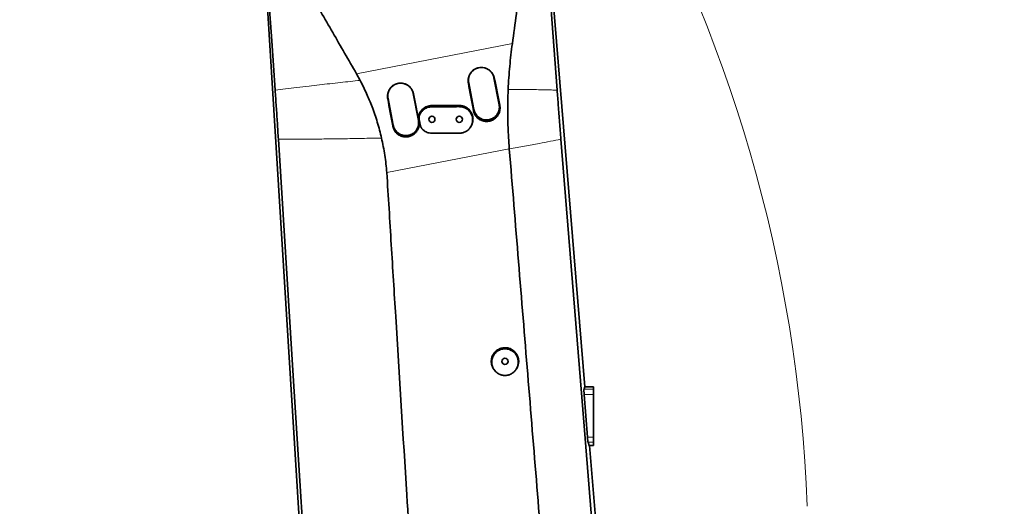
# Model space of a CAD drawing. Header units: millimetres. Extents: x 0 to 14900, y 0 to 10500.
# Tile 17 of 58: x 3340 to 4418, y 5929 to 6462. Entities that reach past the tile are written whole.
import ezdxf

# ---------------------------------------------------------------- set-up
doc = ezdxf.new("R2010")
doc.units = ezdxf.units.MM
doc.header["$LTSCALE"] = 25
doc.styles.add('SLDTEXTSTYLE0', font='TXT', dxfattribs={"width": 0.605})
doc.dimstyles.new('SLDDIMSTYLE0', dxfattribs={"dimtxt": 87.5, "dimasz": 87.5, "dimexe": 0, "dimexo": 0.0625, "dimgap": 21.875, "dimtad": 1, "dimdec": 0, "dimrnd": 1e-09, "dimzin": 12, "dimdsep": 46, "dimtxsty": 'SLDTEXTSTYLE0', "dimsah": 1, "dimcen": 0.09, "dimadec": 0, "dimazin": 3, "dimtfac": 1, "dimtofl": 0, "dimtmove": 0, "dimatfit": 3, "dimfxl": 1, "dimfrac": 2, "dimtolj": 1, "dimtzin": 12, "dimarcsym": 0})

# ---------------------------------------------------------------- blocks, each defined once
blk = doc.blocks.new('_D_5')
at = {"color": 7, "linetype": 'Continuous', "lineweight": 0}
for p, q in [((3808.2, 8212.8), (7124.1, 8212.8)), ((7086.6, 8212.8), (7086.6, 4547.8)), ((3839.1, 4547.8), (7124.1, 4547.8))]:
    blk.add_line(p, q, dxfattribs=at)
at = {"color": 7, "linetype": 'Continuous', "lineweight": 18}
for points in [[(7086.6, 8212.8), (7074.1, 8125.3), (7099.1, 8125.3)], [(7086.6, 4547.8), (7099.1, 4635.3), (7074.1, 4635.3)]]:
    blk.add_solid(points, dxfattribs=at)
at = {"color": 7, "linetype": 'Continuous', "lineweight": 18, "insert": (6973.8, 6246.7), "char_height": 87.5, "attachment_point": 1, "rotation": 90, "style": 'SLDTEXTSTYLE0'}
blk.add_mtext('3665', dxfattribs=at)

msp = doc.modelspace()

# ---------------------------------------------------------------- linework, layer by layer
at = {"color": 7, "linetype": 'Continuous', "lineweight": 35}
for p, q in [((3912.6632578, 6620.4621956), (3958.5020903, 6059.8310941)), ((3659.7129758, 5693.5835037), (3603.4773996, 6598.2142186)), ((3712.6501603, 6395.3753115), (3708.7055935, 6402.6042645)), ((3831.5412421, 6392.8800567), (3837.265512, 6363.4312412)), ((3864.7510731, 6368.7738931), (3859.0268033, 6398.2227086)), ((3776.4046266, 6351.6010835), (3770.6803568, 6381.049899)), ((3743.1947956, 6375.7072471), (3748.9190655, 6346.2584316)), ((3779.7684258, 6343.19875), (3780.1119285, 6342.7223285)), ((3875.9074576, 6320.5676219), (3875.9218493, 6320.3925189)), ((3859.0164459, 6079.0517371), (3859.4551844, 6078.4432683)), ((3882.9023654, 6078.4432667), (3883.3411051, 6079.0517371)), ((3957.6694928, 6057.3894729), (3958.5020903, 6059.8310941)), ((3968.1787755, 6059.8310941), (3958.5020903, 6059.8310941)), ((3968.1787755, 6059.8310941), (3968.1787755, 6057.3894729)), ((3968.1787755, 6057.3894729), (3968.1787755, 6051.4498319)), ((3961.3594483, 6005.0714766), (3957.8159996, 6051.4498319)), ((3968.1787755, 6051.4498319), (3968.1787755, 6005.0714766)), ((3968.1787755, 6005.0714766), (3968.1787755, 5999.2567372)), ((3963.1383428, 5995.8310941), (3962.0733958, 5999.2567372)), ((3968.1787755, 5995.8310941), (3963.1383428, 5995.8310941)), ((3963.7349168, 5995.8310941), (3998.5520725, 5570.0004326)), ((3968.1787755, 5999.2567372), (3968.1787755, 5995.8310941))]:
    msp.add_line(p, q, dxfattribs=at)
at = {"color": 8, "linetype": 'Continuous', "lineweight": 18}
for p, q in [((3708.7055935, 6402.6042645), (3879.2552636, 6435.6660325)), ((3831.0842008, 6392.3105525), (3831.5412421, 6392.8800567)), ((3859.5191269, 6397.8021931), (3859.0268033, 6398.2227086)), ((3771.0628685, 6380.7231788), (3770.6803568, 6381.049899)), ((3742.8472984, 6375.2742423), (3743.1947956, 6375.7072471)), ((3778.1079809, 6358.3515898), (3777.6819683, 6359.3760308)), ((3791.1810393, 6366.4968989), (3791.1787755, 6367.8310941)), ((3821.1806274, 6366.6293437), (3821.1787755, 6367.8310941)), ((3836.544171, 6362.5324019), (3837.265512, 6363.4312412)), ((3865.5082006, 6368.127197), (3864.7510731, 6368.7738931)), ((3777.0524282, 6351.0477675), (3776.4046266, 6351.6010835)), ((3777.30858, 6352.4148119), (3776.8635679, 6353.1046497)), ((3748.3067826, 6345.495486), (3748.9190655, 6346.2584316)), ((3778.4355394, 6346.5529644), (3778.0084219, 6347.2148866)), ((3875.9218493, 6320.3925189), (3741.792512, 6294.390985)), ((3968.1787755, 6057.3894729), (3957.6694928, 6057.3894729)), ((3968.1787755, 6051.4498319), (3957.8159996, 6051.4498319)), ((3968.1787755, 6005.0714766), (3961.3594483, 6005.0714766)), ((3968.1787755, 5999.2567372), (3962.0733958, 5999.2567372))]:
    msp.add_line(p, q, dxfattribs=at)
at = {"color": 7, "linetype": 'Continuous', "lineweight": 35, "flags": 128}
for points in [[(3911.2954861, 6618.008134), (3916.9846108, 6539.8305243), (3922.6294367, 6462.2634991), (3928.2741599, 6384.6965641)], [(3619.6237928, 6384.6965641), (3615.8788469, 6438.8061716), (3612.1339137, 6492.915798), (3605.0224853, 6595.6663)], [(3821.1785745, 6337.561033), (3813.2866259, 6337.5567433), (3805.3946774, 6337.5522264), (3791.1785172, 6337.5435165)], [(3663.6886499, 5687.0274312), (3651.3984022, 5882.3656189), (3639.1081545, 6077.7038066), (3623.1720234, 6330.988772)], [(3932.3981229, 6330.988772), (3956.2905499, 6035.295226), (3975.3841095, 5798.9926724), (3994.4776605, 5562.6901062)]]:
    msp.add_lwpolyline(points, dxfattribs=at)
at = {"color": 7, "linetype": 'Continuous', "lineweight": 35}
for centre in [(3791.1787755, 6352.8310941), (3821.1787755, 6352.8310941), (3871.1787755, 6087.8310941)]:
    msp.add_circle(centre, 3.4, dxfattribs=at)
at = {"color": 7, "linetype": 'Continuous', "lineweight": 18}
for centre, radius, start, end in [((3758.1787755, 5327.8310941), 2885, 5.1408816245, 155.0967180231), ((3758.1787755, 5327.8310941), 1924.18, 99.1446904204, 210.8559817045), ((2598.107748, 5868.7728145), 1605.01, 2.158644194, 57.8424797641)]:
    msp.add_arc(centre, radius, start, end, dxfattribs=at)
at = {"color": 7, "linetype": 'Continuous', "lineweight": 35}
for centre, major_axis, ratio, start_param, end_param in [((3878.8388324, 6348.1623887), (-70.6011156, 363.2017593), 0.1049875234, 1.4285625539, 1.5108242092), ((3844.1122978, 6341.4305045), (-70.6004449, 363.2018896), 0.0706584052, 4.7722181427, 4.8544777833), ((3755.6695589, 6324.2855091), (-70.6004449, 363.2018896), 0.0706584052, 4.7723991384, 4.8546616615), ((3790.6138175, 6331.0596), (-70.6011156, 363.2017593), 0.1049875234, 1.428378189, 1.5106427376), ((3958.1739439, 6051.4498319), (-0.4600414, 5.999938), 0.0593099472, 0.1374155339, 1.5662488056), ((3961.7173927, 6005.0714766), (-0.4600414, 5.999938), 0.0593099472, 1.5662488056, 2.8878986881)]:
    msp.add_ellipse(centre, major_axis=major_axis, ratio=ratio, start_param=start_param, end_param=end_param, dxfattribs=at)
for points, knots in [([(3900.6805253, 6619.8617824), (3900.857435, 6617.3960141), (3901.2116577, 6612.4588559), (3901.2818437, 6605.0061093), (3901.0077483, 6597.526464), (3900.3459356, 6590.0116718), (3899.3039663, 6582.5013048), (3897.9266116, 6572.4494586), (3894.2211731, 6545.2641403), (3887.8823958, 6498.832274), (3882.2273293, 6457.426939), (3879.2552636, 6435.6660325)], [0, 0, 0, 0, 0.0400427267, 0.080176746, 0.1205930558, 0.1611063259, 0.202073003, 0.2430458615, 0.3249901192, 0.6452431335, 1, 1, 1, 1]), ([(3708.7055935, 6402.6042645), (3700.0130019, 6417.6790372), (3682.6278011, 6447.8286131), (3660.5341599, 6486.0977433), (3645.3734618, 6512.34035), (3637.4635899, 6526.0638024), (3632.7414033, 6534.1779911), (3627.7160656, 6543.5579458), (3623.7195276, 6552.865372), (3620.5472113, 6561.9174376), (3618.4797014, 6568.8800409), (3616.7316754, 6575.9885559), (3615.328314, 6583.2492814), (3614.253017, 6590.6261589), (3613.8419054, 6595.5927912), (3613.6361129, 6598.0789673)], [0, 0, 0, 0, 0.2380931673, 0.4761868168, 0.604604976, 0.6527616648, 0.6929142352, 0.7330492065, 0.7983606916, 0.8314258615, 0.8644912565, 0.8978894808, 0.9317424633, 0.9658319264, 1, 1, 1, 1]), ([(3879.2552636, 6435.6660325), (3878.7145733, 6431.5594192), (3877.6324517, 6423.3405653), (3876.3567009, 6410.8559641), (3875.324406, 6398.2652418), (3874.8932708, 6389.7988455), (3874.6775384, 6385.5624112)], [0, 0, 0, 0, 0.2491079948, 0.4985573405, 0.7490869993, 1, 1, 1, 1]), ([(3831.0842008, 6392.3105525), (3831.0212926, 6392.7193766), (3830.8950395, 6393.5398622), (3830.8366658, 6394.7954335), (3830.8784115, 6396.0657457), (3831.031273, 6397.3254384), (3831.2885734, 6398.5590451), (3831.6483392, 6399.7645461), (3832.1156905, 6400.9501165), (3832.6822695, 6402.0853334), (3833.3376799, 6403.1576666), (3834.0783183, 6404.1661456), (3834.9143975, 6405.1202242), (3836.1170336, 6406.2704964), (3837.454398, 6407.2553937), (3838.8920335, 6408.0534153), (3840.0126633, 6408.5538153), (3841.5352903, 6409.0831201), (3843.1083446, 6409.4172832), (3844.697854, 6409.5484962), (3846.2829981, 6409.546653), (3847.854074, 6409.3494068), (3849.3831751, 6408.9602474), (3851.2587384, 6408.3154366), (3853.0229056, 6407.3596969), (3854.5954783, 6406.1385111), (3855.4872407, 6405.3208019), (3856.3159085, 6404.4236447), (3857.0710502, 6403.4559559), (3857.7454199, 6402.424533), (3858.3363536, 6401.3334458), (3858.8374712, 6400.1826333), (3859.2434863, 6399.0019144), (3859.428728, 6398.1956529), (3859.5191269, 6397.8021931)], [0, 0, 0, 0, 0.0274252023, 0.0550407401, 0.0832566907, 0.1116801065, 0.1391100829, 0.1667322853, 0.1949649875, 0.2234112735, 0.2505855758, 0.2779550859, 0.3059488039, 0.3341624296, 0.3875128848, 0.4146142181, 0.4421351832, 0.4680158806, 0.5203881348, 0.5471368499, 0.5727025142, 0.6245079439, 0.6508006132, 0.6766242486, 0.7553324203, 0.781842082, 0.8085294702, 0.8354894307, 0.8628200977, 0.8899442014, 0.9172526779, 0.9451405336, 0.9732283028, 1, 1, 1, 1]), ([(3842.1470263, 6409.1846447), (3842.0361466, 6409.1622764), (3841.5450181, 6409.0631988), (3840.6939736, 6408.78973), (3839.6000129, 6408.3650839), (3838.5364091, 6407.8368599), (3837.3571272, 6407.1230296), (3836.1012292, 6406.1678996), (3834.974649, 6405.0626269), (3833.850689, 6403.6971821), (3833.0068558, 6402.3587301), (3832.3405752, 6400.9315778), (3831.9320077, 6399.8162549), (3831.6209686, 6398.6776943), (3831.4064765, 6397.5228067), (3831.2909314, 6396.3418077), (3831.2596547, 6394.7836405), (3831.4298199, 6393.633292), (3831.5412421, 6392.8800567)], [0, 0, 0, 0, 0.0157784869, 0.0698889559, 0.1243773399, 0.1794519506, 0.2353280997, 0.3165170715, 0.3990036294, 0.4549030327, 0.5630607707, 0.6185557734, 0.6744596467, 0.7285706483, 0.783060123, 0.8381355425, 0.8940129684, 1, 1, 1, 1]), ([(3859.0268033, 6398.2227086), (3858.9585079, 6398.5385695), (3858.752369, 6399.4919465), (3858.319132, 6400.7291178), (3857.6592396, 6402.1468894), (3856.8920851, 6403.4436406), (3855.9250015, 6404.6901219), (3854.9675063, 6405.6853418), (3854.0802025, 6406.4638266), (3853.1358415, 6407.162052), (3852.1253256, 6407.7862887), (3850.7207449, 6408.489213), (3849.4758126, 6408.9611321), (3848.5756961, 6409.1504896), (3848.4343765, 6409.180219)], [0, 0, 0, 0, 0.0601473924, 0.1815455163, 0.2428843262, 0.3511906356, 0.4612277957, 0.5357958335, 0.6080060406, 0.6807203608, 0.754217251, 0.828784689, 0.9731189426, 1, 1, 1, 1]), ([(3736.0401152, 6332.3143415), (3735.3411972, 6335.2224128), (3733.9420975, 6341.0438135), (3731.4649597, 6349.6603073), (3728.7177668, 6358.1804919), (3725.7956053, 6366.2686282), (3722.7454715, 6373.9389978), (3719.5969624, 6381.1998503), (3716.2502998, 6388.3637774), (3713.8506966, 6393.0371796), (3712.6501603, 6395.3753115)], [0, 0, 0, 0, 0.1319629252, 0.2641644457, 0.3961262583, 0.5283161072, 0.6458609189, 0.7635588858, 0.8817070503, 1, 1, 1, 1]), ([(3742.8472984, 6375.2742423), (3742.7848873, 6375.6798831), (3742.6596321, 6376.4939793), (3742.6017249, 6377.7397742), (3742.6431517, 6379.0001968), (3742.7948281, 6380.2501199), (3743.0501417, 6381.474198), (3743.4071465, 6382.6704254), (3743.870918, 6383.8468781), (3744.4331493, 6384.9733368), (3745.083515, 6386.0373682), (3745.8184301, 6387.0380129), (3746.6480452, 6387.9846782), (3747.8413733, 6389.1260059), (3749.1683737, 6390.1032397), (3750.5948541, 6390.895052), (3751.7068023, 6391.3915696), (3753.217664, 6391.916783), (3754.7785829, 6392.2483705), (3756.3558473, 6392.3785803), (3757.9288155, 6392.3767596), (3759.4878445, 6392.1810309), (3761.0052169, 6391.7948562), (3762.8663816, 6391.1549912), (3764.6169846, 6390.2065852), (3766.1774392, 6388.9947811), (3767.062305, 6388.1833768), (3767.8845603, 6387.2931407), (3768.6338511, 6386.3329253), (3769.3029889, 6385.3094778), (3769.8893321, 6384.2268389), (3770.3865542, 6383.0849449), (3770.7893889, 6381.9134493), (3770.9731837, 6381.1135157), (3771.0628685, 6380.7231788)], [0, 0, 0, 0, 0.0274242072, 0.0550387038, 0.0832534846, 0.1116756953, 0.1391067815, 0.1667301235, 0.1949640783, 0.2234116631, 0.2505851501, 0.2779538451, 0.3059467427, 0.3341595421, 0.3875080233, 0.4146083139, 0.4421281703, 0.4680092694, 0.5203822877, 0.5471313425, 0.5726984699, 0.6245068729, 0.6508010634, 0.6766258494, 0.7553376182, 0.7818474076, 0.8085349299, 0.8354950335, 0.862825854, 0.8899497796, 0.9172580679, 0.945145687, 0.9732331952, 1, 1, 1, 1]), ([(3753.7973291, 6392.0193859), (3753.4273996, 6391.9259786), (3752.6811752, 6391.7375566), (3751.5916696, 6391.3339132), (3750.5251418, 6390.8425811), (3749.4930733, 6390.2551098), (3748.1951412, 6389.362709), (3747.015242, 6388.3093338), (3745.9818458, 6387.1217535), (3745.2831373, 6386.1659078), (3744.6697243, 6385.157405), (3744.1447466, 6384.1063647), (3743.7054603, 6383.0030436), (3743.3629215, 6381.8701108), (3743.0350282, 6380.3295492), (3742.9061376, 6378.7531227), (3742.9717478, 6377.0735173), (3743.1155831, 6376.1924599), (3743.1947956, 6375.7072471)], [0, 0, 0, 0, 0.0532055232, 0.1073265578, 0.1618265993, 0.2169124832, 0.272801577, 0.3814084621, 0.4363865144, 0.4922647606, 0.5463964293, 0.6009063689, 0.6560030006, 0.7119031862, 0.7658447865, 0.8755627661, 0.9314703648, 1, 1, 1, 1]), ([(3770.6803568, 6381.049899), (3770.5974969, 6381.4275476), (3770.4312025, 6382.1854634), (3770.0603366, 6383.3005123), (3769.5980301, 6384.3951347), (3769.0426072, 6385.4448165), (3768.4048853, 6386.4381842), (3767.68973, 6387.3703517), (3766.8902734, 6388.2487782), (3765.7348211, 6389.3184546), (3764.4485394, 6390.2399333), (3763.0621697, 6390.9840973), (3761.7379383, 6391.5739425), (3760.7167702, 6391.832742), (3760.0847005, 6391.9929305)], [0, 0, 0, 0, 0.0719422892, 0.1443834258, 0.218399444, 0.2929598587, 0.3651920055, 0.4379302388, 0.511450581, 0.5860442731, 0.7308299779, 0.8043202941, 0.8788806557, 1, 1, 1, 1]), ([(3623.1720234, 6330.988772), (3622.7930415, 6336.9521746), (3622.0355422, 6348.871672), (3620.8512073, 6366.7981019), (3620.033203, 6378.7264427), (3619.6237928, 6384.6965641)], [0, 0, 0, 0, 0.3333839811, 0.6663594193, 1, 1, 1, 1]), ([(3874.6775384, 6385.5624112), (3874.5675791, 6382.762788), (3874.3475827, 6377.1615601), (3874.1886652, 6368.7375127), (3874.1558943, 6360.3015608), (3874.2996437, 6349.4564607), (3874.7550978, 6336.1867392), (3875.5229998, 6325.7785736), (3875.9074576, 6320.5676219)], [0, 0, 0, 0, 0.1295708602, 0.2592334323, 0.3888047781, 0.5184716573, 0.7589180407, 1, 1, 1, 1]), ([(3928.2741599, 6384.6965641), (3928.6863785, 6379.0911735), (3929.5501979, 6367.3448689), (3930.9243587, 6349.4175118), (3931.9065215, 6337.13602), (3932.3981229, 6330.988772)], [0, 0, 0, 0, 0.3131461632, 0.6562094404, 1, 1, 1, 1]), ([(3776.8635679, 6353.1046497), (3776.8175673, 6353.3733256), (3776.7484261, 6353.7771591), (3776.7011145, 6354.3221303), (3776.6742266, 6354.8684665), (3776.6813825, 6355.4158866), (3776.7220661, 6355.9611929), (3776.768589, 6356.3619695), (3776.8500947, 6356.881697), (3776.9883012, 6357.519076), (3777.2161199, 6358.2744106), (3777.4550185, 6358.8932938), (3777.6251118, 6359.2550934), (3777.6819683, 6359.3760308)], [0, 0, 0, 0, 0.1270387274, 0.1909456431, 0.2549605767, 0.3821064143, 0.445906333, 0.5099213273, 0.5701982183, 0.6911841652, 0.8136804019, 0.937719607, 1, 1, 1, 1]), ([(3777.30858, 6352.4148119), (3777.2845308, 6352.5491235), (3777.2363871, 6352.818001), (3777.1863717, 6353.2257231), (3777.1529154, 6353.6363627), (3777.1332576, 6354.1714642), (3777.1505777, 6354.8313068), (3777.2207501, 6355.4682148), (3777.3252649, 6356.0768485), (3777.4593211, 6356.6586749), (3777.6750088, 6357.3475316), (3777.8980497, 6357.9115978), (3778.0553949, 6358.2413756), (3778.1079809, 6358.3515898)], [0, 0, 0, 0, 0.06715120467, 0.13442948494, 0.20209521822, 0.26989115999, 0.39791455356, 0.52660485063, 0.58488343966, 0.70183626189, 0.82016570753, 0.9398980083, 1, 1, 1, 1]), ([(3777.6819683, 6359.3760308), (3778.0870554, 6360.1153676), (3778.8972239, 6361.5940308), (3780.5583814, 6363.5197285), (3782.4998571, 6365.1501408), (3784.6888777, 6366.4355634), (3787.0612284, 6367.3219388), (3789.2532675, 6367.7691837), (3790.6360456, 6367.8136438), (3791.1787755, 6367.8310941)], [0, 0, 0, 0, 0.1506260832, 0.3012500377, 0.4518986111, 0.6025458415, 0.7527519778, 0.9029570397, 1, 1, 1, 1]), ([(3778.1079809, 6358.3515898), (3778.5049802, 6359.0664239), (3779.2989972, 6360.4961251), (3780.9216203, 6362.3517494), (3782.8119368, 6363.9191556), (3784.9443963, 6365.1566242), (3787.2594432, 6366.0115759), (3789.3690421, 6366.4339972), (3790.6858056, 6366.4797074), (3791.1810393, 6366.4968989)], [0, 0, 0, 0, 0.1510562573, 0.3021195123, 0.4531240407, 0.6041358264, 0.7562258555, 0.9083167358, 1, 1, 1, 1]), ([(3791.1787755, 6367.8310941), (3794.2214732, 6367.8310941), (3800.3068685, 6367.8310941), (3810.3068325, 6367.8310941), (3817.2642638, 6367.8310941), (3821.1787755, 6367.8310941)], [0, 0, 0, 0, 0.3042812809, 0.6085625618, 1, 1, 1, 1]), ([(3791.1810393, 6366.4968989), (3794.2252721, 6366.510867), (3800.3137377, 6366.5388032), (3810.3135996, 6366.5831451), (3817.2692322, 6366.6127153), (3821.1806274, 6366.6293437)], [0, 0, 0, 0, 0.3044276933, 0.6088553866, 1, 1, 1, 1]), ([(3821.1806274, 6366.6293437), (3821.5852683, 6366.6214873), (3822.3973438, 6366.6057202), (3823.6177909, 6366.4527902), (3824.8360149, 6366.2024749), (3826.0255926, 6365.8476246), (3827.1728269, 6365.3977206), (3828.2760737, 6364.8548914), (3829.3419034, 6364.2123503), (3830.3455738, 6363.4828444), (3831.2758514, 6362.6770509), (3832.1294885, 6361.8024091), (3832.914287, 6360.8478697), (3833.8388584, 6359.5025353), (3834.5876527, 6358.0471982), (3835.1436201, 6356.5192513), (3835.5671918, 6354.950468), (3835.7904845, 6353.3353193), (3835.8094999, 6351.7132965), (3835.6914706, 6350.0933381), (3835.3694752, 6348.4917919), (3834.8515096, 6346.9487197), (3834.2036525, 6345.4501851), (3833.3677775, 6344.0364428), (3832.3652486, 6342.7417881), (3831.5295418, 6341.83398), (3830.622665, 6341.0012003), (3829.6526908, 6340.249285), (3828.6119014, 6339.574142), (3827.340378, 6338.8958684), (3825.8114946, 6338.2749845), (3824.2158694, 6337.8552212), (3822.6628843, 6337.6079884), (3821.7110917, 6337.5778789), (3821.1785745, 6337.561033)], [0, 0, 0, 0, 0.0265032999, 0.0531895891, 0.0804530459, 0.1079164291, 0.1344200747, 0.1611088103, 0.1883855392, 0.2158660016, 0.2423067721, 0.2689344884, 0.2958533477, 0.3231721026, 0.3757923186, 0.4025034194, 0.4296057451, 0.4821569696, 0.5087578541, 0.5357910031, 0.5884776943, 0.6152163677, 0.6423398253, 0.6953441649, 0.7222443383, 0.7495337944, 0.7760888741, 0.8028291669, 0.829856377, 0.8572767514, 0.8971540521, 0.9376699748, 0.9651270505, 1, 1, 1, 1]), ([(3821.1787755, 6367.8310941), (3821.5929621, 6367.8212615), (3822.4242289, 6367.8015274), (3823.6726465, 6367.6390732), (3824.9181048, 6367.376809), (3826.1348267, 6367.007377), (3827.3087671, 6366.5404369), (3828.4340664, 6365.9802001), (3829.5194343, 6365.3201122), (3830.5423488, 6364.5723579), (3831.8160472, 6363.4652231), (3832.9470563, 6362.2000645), (3833.9033258, 6360.8072816), (3834.5286646, 6359.7087659), (3835.0591549, 6358.5644288), (3835.496535, 6357.364835), (3835.8289407, 6356.1339647), (3836.0549286, 6354.8875465), (3836.1752329, 6353.6332943), (3836.1895478, 6352.3593645), (3836.0649769, 6350.6761289), (3835.7273016, 6349.0157449), (3835.1885131, 6347.4170781), (3834.5072777, 6345.8766661), (3833.8801323, 6344.7441971), (3833.3543876, 6344.0727444), (3833.3422479, 6344.0572402)], [0, 0, 0, 0, 0.0377157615, 0.0756950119, 0.1145021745, 0.1535944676, 0.1914460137, 0.2295608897, 0.2680850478, 0.3071672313, 0.3449813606, 0.4218921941, 0.4610823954, 0.4989190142, 0.5370190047, 0.5759505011, 0.6151697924, 0.6530737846, 0.6912440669, 0.7298276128, 0.7689756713, 0.844810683, 0.8833045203, 0.9223606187, 0.9982072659, 1, 1, 1, 1]), ([(3865.5082006, 6368.127197), (3865.6314643, 6367.3141856), (3865.8179668, 6366.0840704), (3865.7874872, 6364.4142707), (3865.5875371, 6362.3378911), (3865.028106, 6360.2943194), (3864.1505925, 6358.4132658), (3863.5299849, 6357.3317653), (3862.826109, 6356.3132461), (3862.0303938, 6355.3471197), (3861.157852, 6354.455198), (3859.9039449, 6353.3735097), (3858.518865, 6352.4538788), (3857.0352114, 6351.720421), (3855.8801952, 6351.2661369), (3854.6969763, 6350.9112935), (3853.4750969, 6350.6541997), (3852.2381772, 6350.5024161), (3850.9970197, 6350.4553256), (3849.7618973, 6350.5117802), (3848.5226537, 6350.673268), (3847.3041773, 6350.9391786), (3846.1165952, 6351.3056203), (3844.9690323, 6351.7674468), (3843.8524863, 6352.330332), (3842.4401323, 6353.1998771), (3841.1428374, 6354.2454813), (3839.9920906, 6355.4400145), (3838.9479515, 6356.7262938), (3838.0684029, 6358.1425668), (3837.3751201, 6359.6507962), (3836.993062, 6360.7161658), (3836.719273, 6361.6803616), (3836.6026048, 6362.2480653), (3836.544171, 6362.5324019)], [0, 0, 0, 0, 0.0529567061, 0.080125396, 0.107494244, 0.1874909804, 0.2148745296, 0.2412253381, 0.2677614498, 0.2945847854, 0.3218012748, 0.3480745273, 0.4012253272, 0.4283558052, 0.4546488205, 0.4811255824, 0.5078864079, 0.5350368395, 0.5613557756, 0.5878587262, 0.6146461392, 0.6418233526, 0.6681596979, 0.6946798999, 0.7214853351, 0.7486806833, 0.8015271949, 0.8283502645, 0.8555633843, 0.9082935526, 0.9353437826, 0.9625910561, 0.9812635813, 1, 1, 1, 1]), ([(3837.265512, 6363.4312412), (3837.3483838, 6363.0535483), (3837.5147021, 6362.295543), (3837.8856084, 6361.1803846), (3838.3480752, 6360.0855765), (3839.0857498, 6358.6911704), (3839.9952661, 6357.3972008), (3841.0552573, 6356.2328123), (3842.2104636, 6355.1628845), (3843.4969267, 6354.2429373), (3844.8824214, 6353.4951689), (3846.3265303, 6352.8676744), (3847.8451108, 6352.4253024), (3849.400095, 6352.1782746), (3850.5804611, 6352.0924542), (3851.7581726, 6352.1065502), (3852.927951, 6352.2180618), (3854.0982256, 6352.4302996), (3855.6209508, 6352.8435054), (3857.0832998, 6353.446961), (3858.4520358, 6354.2254801), (3859.749529, 6355.1175805), (3860.9294978, 6356.1706701), (3861.9631242, 6357.3582327), (3862.8908655, 6358.6271427), (3863.6562513, 6360.0115486), (3864.2392595, 6361.4745525), (3864.582825, 6362.6101818), (3864.8276909, 6363.7622606), (3864.9754428, 6364.9278895), (3865.0256763, 6366.1160158), (3864.9788737, 6367.1600671), (3864.8807642, 6368.0474838), (3864.7943434, 6368.531533), (3864.7510731, 6368.7738931)], [0, 0, 0, 0, 0.0263749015, 0.0529327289, 0.0800680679, 0.1074030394, 0.1604832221, 0.1874255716, 0.2147610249, 0.2678350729, 0.2947743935, 0.3221059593, 0.3751866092, 0.4021292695, 0.4294643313, 0.4558510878, 0.4824212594, 0.5095698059, 0.5369184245, 0.5900007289, 0.616944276, 0.6442806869, 0.6973542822, 0.7242933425, 0.7516244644, 0.8045242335, 0.8316663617, 0.8590082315, 0.8853920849, 0.9119594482, 0.9391048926, 0.9664503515, 0.9832019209, 1, 1, 1, 1]), ([(3777.0524282, 6351.0477675), (3777.1263347, 6350.6188015), (3777.2747339, 6349.7574677), (3777.3520524, 6348.4337336), (3777.3169234, 6347.0904286), (3777.0621741, 6344.9683439), (3776.4476442, 6342.9220959), (3775.5285141, 6341.0767331), (3774.885275, 6340.0192755), (3774.1611678, 6339.0268949), (3773.3474301, 6338.0886795), (3772.4593381, 6337.226201), (3771.5060572, 6336.4454485), (3770.4971374, 6335.7508258), (3769.4218749, 6335.1370256), (3768.3006331, 6334.6176351), (3767.1434063, 6334.1963025), (3765.9606136, 6333.8740227), (3764.7419214, 6333.6499276), (3763.5108544, 6333.5304466), (3762.2780676, 6333.5151102), (3761.0537434, 6333.6023395), (3759.8279648, 6333.7939034), (3758.6256075, 6334.088708), (3757.4565225, 6334.4822715), (3756.3297729, 6334.9696107), (3755.2362652, 6335.5562209), (3753.85973, 6336.4530191), (3752.5989503, 6337.5223997), (3751.4874015, 6338.7361569), (3750.2285141, 6340.3685938), (3749.2530587, 6342.2160303), (3748.5850892, 6344.2040322), (3748.401762, 6345.0547435), (3748.3067826, 6345.495486)], [0, 0, 0, 0, 0.02829938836, 0.05682319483, 0.08606344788, 0.11555371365, 0.19562318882, 0.2230334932, 0.24937940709, 0.27591074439, 0.30272899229, 0.32994052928, 0.35620946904, 0.38266181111, 0.40939855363, 0.43652397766, 0.46281662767, 0.48929274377, 0.51605300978, 0.54320255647, 0.56953002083, 0.59604170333, 0.62283799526, 0.65002479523, 0.67636154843, 0.70288235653, 0.72968826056, 0.75688409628, 0.8095310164, 0.83654107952, 0.86374872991, 0.94343046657, 0.97069205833, 1, 1, 1, 1]), ([(3748.9190655, 6346.2584316), (3749.0138378, 6345.8327373), (3749.204221, 6344.9775815), (3749.6449733, 6343.7222719), (3750.2036731, 6342.4937113), (3750.8546429, 6341.3717299), (3751.5670805, 6340.3649102), (3752.3229058, 6339.4655404), (3753.1619263, 6338.6230116), (3754.3665406, 6337.6042037), (3755.6936766, 6336.7431049), (3757.1118869, 6336.0583512), (3758.5830832, 6335.4968752), (3760.1199951, 6335.1235612), (3761.684443, 6334.94702), (3763.2584449, 6334.9038476), (3764.8324762, 6335.060315), (3766.3674114, 6335.4115679), (3767.4945449, 6335.7726009), (3768.5819108, 6336.2252597), (3769.625481, 6336.7653934), (3770.6319555, 6337.3990829), (3771.8903087, 6338.3508071), (3773.0216758, 6339.456406), (3774.0008012, 6340.6894889), (3774.8715528, 6342.0013481), (3775.5731812, 6343.418815), (3776.0888137, 6344.9062858), (3776.3801898, 6346.05322), (3776.572548, 6347.2150304), (3776.6681765, 6348.386204), (3776.6630345, 6349.5750714), (3776.571455, 6350.6525423), (3776.4533288, 6351.3241761), (3776.4046266, 6351.6010835)], [0, 0, 0, 0, 0.0297416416, 0.0597464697, 0.0905942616, 0.1217361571, 0.1481154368, 0.1746778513, 0.2018181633, 0.2291583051, 0.2822459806, 0.3091923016, 0.3365318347, 0.3896033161, 0.4165413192, 0.4438714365, 0.4969545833, 0.5238985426, 0.5512351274, 0.5776206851, 0.6041897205, 0.63133706, 0.6586844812, 0.7117613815, 0.7387021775, 0.7660355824, 0.8191089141, 0.8460478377, 0.8733788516, 0.899762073, 0.9263284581, 0.9534729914, 0.9808174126, 1, 1, 1, 1]), ([(3778.0084219, 6347.2148866), (3777.9129774, 6347.7059061), (3777.7220884, 6348.6879449), (3777.3404187, 6350.6514654), (3777.0543054, 6352.1233904), (3776.8635679, 6353.1046497)], [0, 0, 0, 0, 0.2500091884, 0.5000183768, 1, 1, 1, 1]), ([(3778.4355394, 6346.5529644), (3778.3408596, 6347.0447838), (3778.1515, 6348.0284225), (3777.7757007, 6349.9823436), (3777.4949128, 6351.444509), (3777.30858, 6352.4148119)], [0, 0, 0, 0, 0.2517172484, 0.5034344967, 1, 1, 1, 1]), ([(3779.777207, 6343.2007283), (3779.6878894, 6343.3199003), (3779.4340768, 6343.6585497), (3779.0847295, 6344.2457976), (3778.7238224, 6344.9527827), (3778.4262152, 6345.6793904), (3778.178978, 6346.4337049), (3778.0653947, 6346.9539394), (3778.0084219, 6347.2148866)], [0, 0, 0, 0, 0.1009484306, 0.2868636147, 0.4623874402, 0.6389785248, 0.8189132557, 1, 1, 1, 1]), ([(3781.3978397, 6341.3005843), (3781.2000414, 6341.4883788), (3780.8029678, 6341.8653698), (3780.2793425, 6342.4847068), (3779.8106628, 6343.1355326), (3779.2955166, 6344.0002414), (3778.7764448, 6345.1289417), (3778.5500679, 6346.0745584), (3778.4355394, 6346.5529644)], [0, 0, 0, 0, 0.1333449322, 0.2676854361, 0.3960315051, 0.5252692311, 0.7598243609, 1, 1, 1, 1]), ([(3791.1785172, 6337.5435165), (3790.2348254, 6337.5948938), (3788.4816643, 6337.6903411), (3785.9922959, 6338.4288146), (3783.5924914, 6339.5371013), (3782.1699103, 6340.6801973), (3781.3978397, 6341.3005843)], [0, 0, 0, 0, 0.2639851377, 0.4904233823, 0.7234399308, 1, 1, 1, 1]), ([(3833.0423196, 6343.6372151), (3833.083298, 6343.694046), (3833.1857738, 6343.8361644), (3833.286078, 6343.9752708), (3833.3462722, 6344.0587508)], [0, 0, 0, 0, 0.3998839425, 1, 1, 1, 1]), ([(3741.792512, 6294.390985), (3741.5187145, 6297.556316), (3740.9704761, 6303.8944161), (3739.6762275, 6313.3920816), (3738.0944985, 6322.8868046), (3736.7253951, 6329.1696015), (3736.0401152, 6332.3143415)], [0, 0, 0, 0, 0.248606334, 0.4977968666, 0.7486313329, 1, 1, 1, 1]), ([(3933.1692177, 5619.3518492), (3932.4805109, 5627.7234358), (3926.7807594, 5697.0068553), (3914.4705951, 5848.5246493), (3896.0567918, 6073.8316503), (3882.6319079, 6238.225019), (3875.9218493, 6320.3925189)], [0, 0, 0, 0, 0.0358267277, 0.2965027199, 0.6483762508, 1, 1, 1, 1]), ([(3741.792512, 6294.390985), (3742.6444575, 6281.2756052), (3744.3483583, 6255.0446934), (3747.4454205, 6202.5636759), (3754.0375361, 6098.1006323), (3764.8708005, 5922.3296414), (3774.1639452, 5772.799668), (3779.4102031, 5688.3855283)], [0, 0, 0, 0, 0.0649386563, 0.1298780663, 0.2597560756, 0.5821101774, 1, 1, 1, 1]), ([(3871.1787755, 6102.8310941), (3870.7654889, 6102.8207614), (3869.5115768, 6102.7894118), (3867.8435617, 6102.496764), (3866.2308634, 6102.0105753), (3864.6666254, 6101.388941), (3863.1860147, 6100.5734682), (3861.8268949, 6099.5814845), (3860.5554711, 6098.4788688), (3859.4272225, 6097.2198573), (3858.471167, 6095.8342221), (3857.6342545, 6094.3714648), (3856.9840987, 6092.8073669), (3856.5391381, 6091.1803118), (3856.3094962, 6089.9353621), (3856.1850833, 6088.6806839), (3856.1665509, 6087.4062283), (3856.2861051, 6085.7227167), (3856.618758, 6084.056441), (3857.1570063, 6082.4527022), (3857.6626165, 6081.28049), (3858.2711363, 6080.1694788), (3858.7249107, 6079.4295096), (3859.0014282, 6079.0764399), (3859.0191411, 6079.0538233)], [0, 0, 0, 0, 0.0375985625, 0.114074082, 0.1530428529, 0.1907774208, 0.2671145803, 0.3060794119, 0.3438531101, 0.4202665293, 0.4592668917, 0.4971433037, 0.573763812, 0.6128706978, 0.6508537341, 0.6891021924, 0.7277612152, 0.7669834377, 0.8429278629, 0.8818945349, 0.9211483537, 0.9591322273, 0.9973821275, 1, 1, 1, 1]), ([(3871.1787755, 6072.4303127), (3871.981133, 6072.4674033), (3873.1907683, 6072.5233211), (3874.777535, 6072.8709364), (3876.3304211, 6073.3397826), (3877.8173207, 6074.0070779), (3879.2029124, 6074.84991), (3880.5139956, 6075.8086083), (3881.7004133, 6076.9299165), (3882.7337214, 6078.1856693), (3883.6607552, 6079.5282339), (3884.416597, 6080.9853899), (3884.9830029, 6082.520974), (3885.3109011, 6083.709922), (3885.5373901, 6084.9210571), (3885.6621523, 6086.1436345), (3885.6842667, 6087.3855962), (3885.600909, 6088.6217008), (3885.41485, 6089.8415368), (3885.1282676, 6091.0397668), (3884.7372494, 6092.2237726), (3884.2468442, 6093.3680823), (3883.6652633, 6094.4596434), (3882.9980765, 6095.49319), (3882.2375263, 6096.4772843), (3881.1233031, 6097.6889145), (3879.8605554, 6098.7524949), (3878.481483, 6099.6427516), (3877.0358254, 6100.4093989), (3875.5000809, 6100.9878618), (3873.9135237, 6101.3657495), (3872.3048079, 6101.6057607), (3870.6737251, 6101.6404818), (3869.0608837, 6101.470808), (3867.2713554, 6101.1270237), (3865.3399247, 6100.4492423), (3863.218401, 6099.274799), (3861.761088, 6098.1611063), (3860.6034159, 6097.0212432), (3859.5431452, 6095.7844496), (3858.6412177, 6094.4165226), (3857.91905, 6092.9514227), (3857.3213652, 6091.4266206), (3856.9169553, 6089.82857), (3856.7161398, 6088.1973983), (3856.6692229, 6086.9612216), (3856.7455464, 6085.3140513), (3857.0293252, 6083.679543), (3857.5167469, 6082.1004625), (3857.9803711, 6080.9526703), (3858.5357193, 6079.8531718), (3859.1888925, 6078.7928073), (3860.1702122, 6077.4691486), (3861.3151055, 6076.2761606), (3862.5942892, 6075.2432914), (3863.9536306, 6074.3262011), (3865.421963, 6073.5874328), (3866.9622204, 6073.0427598), (3868.2482454, 6072.7107038), (3869.6593191, 6072.4768418), (3870.6704179, 6072.4458797), (3871.1787755, 6072.4303127)], [0, 0, 0, 0, 0.02632557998, 0.03968848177, 0.05324665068, 0.07959492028, 0.09293189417, 0.10648633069, 0.13290733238, 0.14628009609, 0.15986885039, 0.18646188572, 0.19992176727, 0.21359938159, 0.22693366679, 0.24036083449, 0.25393160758, 0.26769934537, 0.28101816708, 0.29442965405, 0.30813338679, 0.32193837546, 0.33528500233, 0.34872548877, 0.36231200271, 0.37609856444, 0.40275913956, 0.41625703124, 0.42997958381, 0.45646974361, 0.46988099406, 0.48351503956, 0.50985757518, 0.52319300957, 0.53674757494, 0.56967836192, 0.58986733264, 0.6162616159, 0.62962107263, 0.64319720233, 0.66973477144, 0.68316647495, 0.69681542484, 0.72349382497, 0.73703361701, 0.75076871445, 0.76408460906, 0.79116847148, 0.80496919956, 0.8183336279, 0.83179216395, 0.84539655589, 0.85920145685, 0.88588072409, 0.89942496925, 0.91316936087, 0.93970317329, 0.95313672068, 0.96679316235, 0.98330435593, 1, 1, 1, 1]), ([(3883.3305845, 6079.0592731), (3883.4554417, 6079.2287442), (3884.078663, 6080.0746546), (3884.769727, 6081.3952932), (3885.3863126, 6082.962869), (3885.8642834, 6084.5814645), (3886.1377901, 6086.2552198), (3886.2108506, 6088.3615482), (3886.0550156, 6090.0528489), (3885.688861, 6091.704429), (3885.1842968, 6093.3163633), (3884.4755656, 6094.8617295), (3883.5818823, 6096.2996926), (3882.8175459, 6097.3218946), (3881.9752382, 6098.2695851), (3881.0614749, 6099.138806), (3880.0669521, 6099.9368025), (3879.0108108, 6100.6450012), (3877.5341783, 6101.4633302), (3875.9595213, 6102.0937338), (3874.2222029, 6102.5407798), (3872.7579321, 6102.7828735), (3871.7071079, 6102.8149611), (3871.1787755, 6102.8310941)], [0, 0, 0, 0, 0.019181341, 0.0957431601, 0.1348200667, 0.172756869, 0.2495007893, 0.2886713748, 0.3648931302, 0.4035817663, 0.442834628, 0.5187901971, 0.5577655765, 0.5970294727, 0.6349655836, 0.6731681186, 0.7117835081, 0.7509646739, 0.7888036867, 0.8653556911, 0.9044355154, 0.9519521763, 1, 1, 1, 1])]:
    msp.add_open_spline(points, degree=3, knots=knots, dxfattribs=at)
at = {"color": 8, "linetype": 'Continuous', "lineweight": 18}
for points, knots in [([(3619.6237928, 6384.6965641), (3623.3639713, 6385.1587332), (3631.1367029, 6386.1191997), (3643.5115696, 6387.6068604), (3655.9244025, 6389.0677076), (3668.0469814, 6390.4640476), (3679.4715188, 6391.7558435), (3690.8114702, 6393.0144409), (3701.8307394, 6394.2178216), (3709.1147041, 6394.9970792), (3712.6501603, 6395.3753115)], [0, 0, 0, 0, 0.1292581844, 0.2686206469, 0.4161197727, 0.5382660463, 0.6601868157, 0.7790609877, 0.8927616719, 1, 1, 1, 1]), ([(3874.6775384, 6385.5624112), (3877.383996, 6385.5511434), (3882.9819869, 6385.5278373), (3891.2991256, 6385.4563427), (3899.6925308, 6385.3535511), (3907.74626, 6385.2197443), (3915.2306701, 6385.061668), (3922.025129, 6384.8900199), (3926.2407915, 6384.7595126), (3928.2741599, 6384.6965641)], [0, 0, 0, 0, 0.137768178, 0.2849573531, 0.4385039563, 0.593155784, 0.7368751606, 0.8730852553, 1, 1, 1, 1]), ([(3623.1720234, 6330.988772), (3628.4587174, 6330.9891009), (3639.0920533, 6330.9897625), (3655.6702953, 6331.0763293), (3673.7557849, 6331.2355818), (3693.3862034, 6331.4906185), (3714.4552406, 6331.8448321), (3728.8701615, 6332.1583823), (3736.0401152, 6332.3143415)], [0, 0, 0, 0, 0.1513801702, 0.304476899, 0.4586262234, 0.6401971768, 0.8210347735, 1, 1, 1, 1]), ([(3875.9074576, 6320.5676219), (3881.5738686, 6321.5377208), (3892.9147768, 6323.479303), (3907.7619472, 6326.1847121), (3920.9697709, 6328.690686), (3928.5909257, 6330.2231965), (3932.3981229, 6330.988772)], [0, 0, 0, 0, 0.2756646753, 0.5517227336, 0.776060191, 1, 1, 1, 1])]:
    msp.add_open_spline(points, degree=3, knots=knots, dxfattribs=at)

# ---------------------------------------------------------------- dimensions: what is measured, and where the dimension line sits
at = {"color": 7, "linetype": 'Continuous', "lineweight": 18}
dim = msp.add_linear_dim(base=(7086.6282924, 4547.8310941), p1=(3758.1787755, 8212.8310941), p2=(3789.078949, 4547.8310941), angle=90, dimstyle='SLDDIMSTYLE0', dxfattribs=at)
dim.commit()
dim.dimension.update_dxf_attribs({"geometry": '_D_5', "text_midpoint": (7086.6282924, 6380.3310941), "dimtype": 160})

doc.saveas('drawing.dxf')
